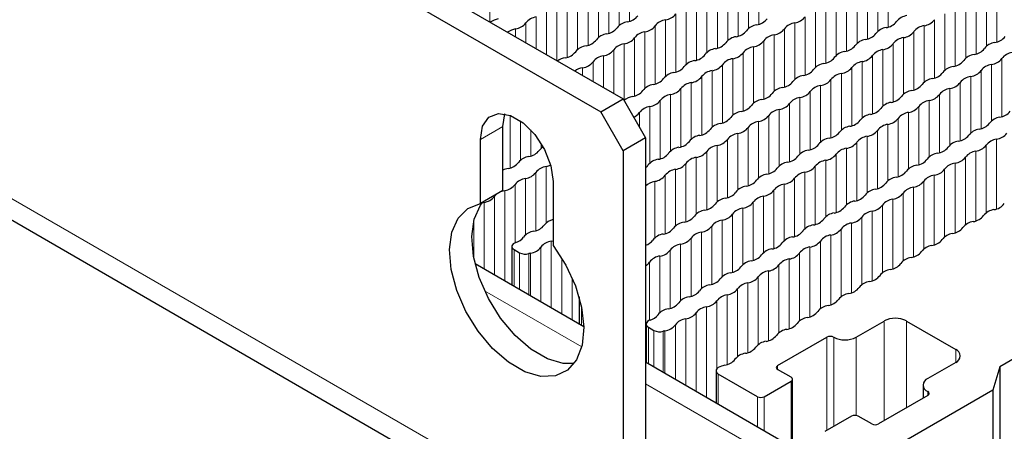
# Paper-space layout 'Blatt4' of a CAD drawing. Header units: millimetres. Extents: x 5 to 418, y 2 to 292.
# Tile 64 of 75: x 264 to 289, y 198 to 208. Entities that reach past the tile are written whole.
import ezdxf

# ---------------------------------------------------------------- set-up
doc = ezdxf.new("R2010")
doc.units = ezdxf.units.MM

psp = doc.layouts.new('Blatt4')

# ---------------------------------------------------------------- linework, layer by layer
at = {"color": 7, "linetype": 'Continuous', "lineweight": 25}
for p, q in [((239.671, 229.004), (279.269, 206.145)), ((239.105, 228.678), (278.703, 205.818)), ((238.871, 217.493), (279.601, 193.981)), ((278.703, 205.818), (279.269, 206.145)), ((279.269, 206.145), (279.835, 205.165)), ((276.229, 205.45), (276.28, 205.77)), ((279.269, 204.838), (278.703, 205.818)), ((276.229, 203.832), (276.229, 205.45)), ((275.663, 203.505), (275.663, 205.124)), ((279.835, 205.165), (279.269, 204.838)), ((279.835, 205.165), (279.835, 195.04)), ((279.269, 204.838), (279.269, 194.713)), ((277.501, 204.063), (277.501, 202.444)), ((276.229, 203.832), (275.663, 203.505)), ((276.458, 202.425), (276.458, 201.449)), ((276.517, 202.344), (276.654, 202.264)), ((278.279, 200.398), (275.533, 201.983)), ((278.155, 201.154), (278.155, 200.469)), ((291.533, 200.976), (288.785, 199.39)), ((279.852, 200.466), (279.852, 199.489)), ((285.152, 200.134), (285.859, 200.542)), ((286.425, 200.542), (287.67, 199.824)), ((279.911, 200.384), (280.048, 200.305)), ((283.172, 199.416), (284.417, 200.134)), ((284.527, 196.791), (279.835, 199.5)), ((287.67, 199.497), (286.963, 199.089)), ((281.615, 199.285), (281.615, 198.472)), ((283.512, 199.122), (283.172, 199.318)), ((288.785, 199.39), (288.603, 198.795)), ((288.785, 199.39), (288.785, 127.534)), ((282.663, 198.632), (281.673, 199.203)), ((282.833, 198.632), (283.512, 199.024)), ((283.547, 197.357), (283.547, 199.073)), ((288.603, 198.795), (285.039, 196.738)), ((286.845, 198.926), (286.845, 198.597)), ((288.603, 198.795), (288.603, 126.94)), ((286.963, 198.665), (285.718, 197.946)), ((285.039, 198.142), (284.36, 197.75)), ((285.548, 197.946), (285.209, 198.142))]:
    psp.add_line(p, q, dxfattribs=at)
at = {"color": 7, "linetype": 'Continuous', "lineweight": 18}
for p, q in [((238.54, 218.226), (279.269, 194.713)), ((275.9, 209.496), (275.9, 208.09)), ((279.167, 209.423), (279.167, 207.997)), ((279.428, 209.574), (279.428, 208.105)), ((282.695, 209.5), (282.695, 208.031)), ((285.962, 209.427), (285.962, 207.958)), ((278.905, 209.272), (278.905, 207.803)), ((282.172, 209.198), (282.172, 207.729)), ((282.433, 209.349), (282.433, 207.923)), ((285.7, 209.276), (285.7, 207.85)), ((278.382, 208.97), (278.382, 207.501)), ((278.643, 209.121), (278.643, 207.695)), ((281.91, 209.047), (281.91, 207.621)), ((285.177, 208.974), (285.177, 207.548)), ((285.439, 209.125), (285.439, 207.656)), ((288.705, 209.051), (288.705, 207.582)), ((277.858, 208.668), (277.858, 207.199)), ((278.12, 208.819), (278.12, 207.393)), ((281.387, 208.745), (281.387, 207.319)), ((281.649, 208.896), (281.649, 207.427)), ((284.654, 208.672), (284.654, 207.246)), ((284.915, 208.823), (284.915, 207.354)), ((288.182, 208.749), (288.182, 207.28)), ((288.444, 208.9), (288.444, 207.474)), ((277.597, 208.517), (277.597, 207.11)), ((280.864, 208.443), (280.864, 207.017)), ((281.125, 208.594), (281.125, 207.125)), ((284.392, 208.521), (284.392, 207.052)), ((287.659, 208.447), (287.659, 206.978)), ((287.921, 208.598), (287.921, 207.172)), ((277.074, 208.215), (277.074, 207.412)), ((277.335, 208.366), (277.335, 207.261)), ((280.602, 208.292), (280.602, 206.823)), ((283.869, 208.219), (283.869, 206.75)), ((284.131, 208.37), (284.131, 206.944)), ((287.397, 208.296), (287.397, 206.87)), ((276.55, 207.912), (276.55, 207.714)), ((276.812, 208.064), (276.812, 207.563)), ((280.079, 207.99), (280.079, 206.521)), ((280.34, 208.141), (280.34, 206.715)), ((283.346, 207.917), (283.346, 206.447)), ((283.607, 208.068), (283.607, 206.642)), ((286.874, 207.994), (286.874, 206.568)), ((287.136, 208.145), (287.136, 206.676)), ((279.556, 207.688), (279.556, 206.219)), ((279.817, 207.839), (279.817, 206.413)), ((283.084, 207.766), (283.084, 206.34)), ((286.351, 207.692), (286.351, 206.266)), ((286.612, 207.843), (286.612, 206.374)), ((279.294, 207.537), (279.294, 206.111)), ((282.561, 207.463), (282.561, 206.037)), ((282.822, 207.614), (282.822, 206.145)), ((286.089, 207.541), (286.089, 206.072)), ((278.771, 207.235), (278.771, 206.433)), ((279.032, 207.386), (279.032, 206.282)), ((282.299, 207.312), (282.299, 205.843)), ((285.566, 207.239), (285.566, 205.77)), ((285.828, 207.39), (285.828, 205.964)), ((288.833, 207.165), (288.833, 205.696)), ((278.247, 206.933), (278.247, 206.735)), ((278.509, 207.084), (278.509, 206.584)), ((281.776, 207.01), (281.776, 205.541)), ((282.037, 207.161), (282.037, 205.735)), ((285.043, 206.937), (285.043, 205.468)), ((285.304, 207.088), (285.304, 205.662)), ((288.571, 207.014), (288.571, 205.588)), ((281.253, 206.708), (281.253, 205.239)), ((281.514, 206.859), (281.514, 205.433)), ((284.781, 206.786), (284.781, 205.36)), ((288.048, 206.712), (288.048, 205.286)), ((288.31, 206.863), (288.31, 205.394)), ((280.991, 206.557), (280.991, 205.131)), ((284.258, 206.484), (284.258, 205.058)), ((284.519, 206.635), (284.519, 205.166)), ((287.786, 206.561), (287.786, 205.092)), ((280.468, 206.255), (280.468, 204.829)), ((280.729, 206.406), (280.729, 204.937)), ((283.735, 206.182), (283.735, 204.756)), ((283.996, 206.333), (283.996, 204.864)), ((287.263, 206.259), (287.263, 204.79)), ((287.525, 206.41), (287.525, 204.984)), ((279.944, 205.953), (279.944, 204.527)), ((280.206, 206.104), (280.206, 204.635)), ((283.473, 206.031), (283.473, 204.562)), ((286.74, 205.957), (286.74, 204.488)), ((287.001, 206.108), (287.001, 204.682)), ((276.416, 205.733), (276.416, 204.406)), ((279.683, 205.802), (279.683, 205.428)), ((282.95, 205.729), (282.95, 204.259)), ((283.211, 205.88), (283.211, 204.454)), ((286.478, 205.806), (286.478, 204.38)), ((276.229, 205.45), (275.663, 205.124)), ((276.678, 205.594), (276.678, 204.601)), ((282.426, 205.427), (282.426, 203.957)), ((282.688, 205.578), (282.688, 204.152)), ((285.955, 205.504), (285.955, 204.078)), ((286.216, 205.655), (286.216, 204.186)), ((276.939, 205.365), (276.939, 204.708)), ((282.165, 205.275), (282.165, 203.85)), ((285.432, 205.202), (285.432, 203.776)), ((285.693, 205.353), (285.693, 203.884)), ((277.201, 205.021), (277.201, 204.903)), ((281.641, 204.973), (281.641, 203.547)), ((281.903, 205.124), (281.903, 203.655)), ((285.17, 205.051), (285.17, 203.582)), ((288.437, 204.977), (288.437, 203.268)), ((288.698, 205.129), (288.698, 203.369)), ((281.38, 204.822), (281.38, 203.353)), ((284.647, 204.749), (284.647, 203.28)), ((284.908, 204.9), (284.908, 203.474)), ((287.914, 204.675), (287.914, 202.966)), ((288.175, 204.826), (288.175, 203.067)), ((277.328, 204.443), (277.328, 203.017)), ((280.857, 204.52), (280.857, 203.051)), ((281.118, 204.671), (281.118, 203.245)), ((284.123, 204.447), (284.123, 202.978)), ((284.385, 204.598), (284.385, 203.172)), ((287.652, 204.524), (287.652, 202.765)), ((277.067, 204.292), (277.067, 202.823)), ((280.333, 204.218), (280.333, 202.749)), ((280.595, 204.369), (280.595, 202.943)), ((283.862, 204.296), (283.862, 202.87)), ((287.129, 204.222), (287.129, 202.463)), ((287.39, 204.373), (287.39, 202.664)), ((276.543, 203.99), (276.543, 202.52)), ((276.805, 204.141), (276.805, 202.715)), ((280.072, 204.067), (280.072, 202.641)), ((283.339, 203.994), (283.339, 202.568)), ((283.6, 204.145), (283.6, 202.676)), ((286.867, 204.071), (286.867, 202.362)), ((276.02, 203.688), (276.02, 201.702)), ((276.282, 203.839), (276.282, 201.551)), ((282.815, 203.692), (282.815, 202.266)), ((283.077, 203.843), (283.077, 202.374)), ((286.344, 203.769), (286.344, 202.06)), ((286.605, 203.92), (286.605, 202.161)), ((275.758, 203.537), (275.758, 201.853)), ((282.554, 203.541), (282.554, 202.071)), ((285.82, 203.467), (285.82, 201.758)), ((286.082, 203.618), (286.082, 201.859)), ((282.03, 203.239), (282.03, 201.769)), ((282.292, 203.39), (282.292, 201.964)), ((285.559, 203.316), (285.559, 201.557)), ((275.497, 203.06), (275.497, 202.153)), ((281.507, 202.936), (281.507, 201.467)), ((281.769, 203.087), (281.769, 201.662)), ((285.036, 203.014), (285.036, 201.255)), ((285.297, 203.165), (285.297, 201.456)), ((281.246, 202.785), (281.246, 201.359)), ((284.512, 202.712), (284.512, 200.953)), ((284.774, 202.863), (284.774, 201.154)), ((277.455, 202.557), (277.455, 200.873)), ((280.722, 202.483), (280.722, 201.057)), ((280.984, 202.634), (280.984, 201.165)), ((284.251, 202.561), (284.251, 200.851)), ((276.517, 202.344), (276.517, 201.415)), ((276.654, 202.264), (276.654, 201.336)), ((276.885, 202.243), (276.885, 201.202)), ((276.932, 202.255), (276.932, 201.175)), ((277.194, 202.406), (277.194, 201.024)), ((280.461, 202.332), (280.461, 200.863)), ((283.727, 202.259), (283.727, 200.549)), ((283.989, 202.41), (283.989, 200.651)), ((277.717, 202.129), (277.717, 200.722)), ((279.937, 202.03), (279.937, 200.56)), ((280.199, 202.181), (280.199, 200.755)), ((283.204, 201.957), (283.204, 200.247)), ((283.466, 202.108), (283.466, 200.349)), ((282.943, 201.806), (282.943, 200.047)), ((277.979, 201.634), (277.979, 200.571)), ((282.419, 201.504), (282.419, 199.744)), ((282.681, 201.655), (282.681, 199.945)), ((275.77, 201.305), (278.225, 199.888)), ((281.896, 201.202), (281.896, 199.442)), ((282.158, 201.353), (282.158, 199.643)), ((281.634, 201.051), (281.634, 199.335)), ((278.214, 200.923), (278.214, 200.435)), ((281.111, 200.748), (281.111, 198.763)), ((281.373, 200.9), (281.373, 198.612)), ((280.85, 200.597), (280.85, 198.914)), ((285.859, 200.542), (285.859, 198.028)), ((286.425, 200.542), (286.425, 198.354)), ((279.911, 200.384), (279.911, 199.456)), ((280.048, 200.305), (280.048, 199.377)), ((280.279, 200.284), (280.279, 199.243)), ((280.326, 200.295), (280.326, 199.216)), ((280.588, 200.446), (280.588, 199.065)), ((284.417, 200.134), (284.417, 197.783)), ((284.587, 200.134), (284.587, 197.881)), ((285.152, 200.134), (285.152, 198.16)), ((287.67, 199.824), (287.67, 199.497)), ((283.172, 199.416), (283.172, 199.318)), ((279.835, 198.959), (283.795, 196.673)), ((281.673, 199.203), (281.673, 198.438)), ((283.512, 199.024), (283.512, 197.377)), ((286.963, 198.763), (286.963, 198.665)), ((282.663, 198.632), (282.663, 197.867)), ((282.833, 198.632), (282.833, 197.769))]:
    psp.add_line(p, q, dxfattribs=at)
at = {"color": 7, "linetype": 'Continuous', "lineweight": 25, "flags": 128}
for points in [[(275.663, 205.124), (275.718, 205.455), (275.878, 205.682), (276.122, 205.778), (276.422, 205.731), (276.742, 205.546), (277.042, 205.247), (277.286, 204.869), (277.446, 204.458), (277.501, 204.063)], [(276.278, 205.765), (276.278, 205.765), (276.287, 205.769)], [(276.02, 203.688), (276.039, 203.713), (276.059, 203.734)], [(276.202, 203.816), (276.238, 203.828), (276.282, 203.839)], [(277.501, 202.444), (277.82, 201.954), (278.064, 201.427), (278.22, 200.893), (278.279, 200.386), (278.236, 199.935), (278.095, 199.566), (277.864, 199.303), (277.557, 199.16), (277.191, 199.146), (276.789, 199.262), (276.375, 199.502), (275.973, 199.849), (275.608, 200.285), (275.3, 200.783), (275.069, 201.314), (274.928, 201.845), (274.885, 202.345), (274.944, 202.785), (275.1, 203.138), (275.345, 203.383), (275.663, 203.505)], [(278.031, 199.47), (277.757, 199.473), (277.355, 199.589), (276.941, 199.828), (276.539, 200.176), (276.173, 200.612), (275.866, 201.11), (275.634, 201.64), (275.493, 202.171), (275.451, 202.672), (275.51, 203.111), (275.666, 203.464), (275.721, 203.539)], [(275.71, 203.524), (275.715, 203.526), (275.758, 203.537)], [(276.559, 202.526), (276.522, 202.51), (276.493, 202.49), (276.471, 202.466), (276.46, 202.441), (276.459, 202.414), (276.469, 202.388), (276.488, 202.364), (276.517, 202.344)], [(277.455, 202.557), (277.499, 202.568), (277.501, 202.568)], [(279.954, 200.566), (279.917, 200.551), (279.887, 200.53), (279.865, 200.507), (279.854, 200.481), (279.853, 200.455), (279.863, 200.429), (279.882, 200.405), (279.911, 200.384)]]:
    psp.add_lwpolyline(points, dxfattribs=at)
at = {"color": 7, "linetype": 'Continuous', "lineweight": 25}
for centre, radius, start, end in [((276.202, 207.679), 0.495, 100.473, 125.5434), ((277.131, 207.813), 0.406, 98.1317, 141.8629), ((279.321, 208.494), 0.406, 278.1317, 321.8629), ((280.283, 208.543), 0.406, 278.1317, 321.8629), ((282.588, 208.42), 0.406, 278.1317, 321.8629), ((283.55, 208.469), 0.406, 278.1317, 321.8629), ((286.493, 207.846), 0.406, 98.1317, 141.8629), ((276.64, 207.426), 0.495, 100.473, 125.5434), ((276.493, 208.314), 0.406, 278.1317, 321.8629), ((278.798, 208.192), 0.406, 278.1317, 321.8629), ((279.436, 207.691), 0.406, 98.1317, 141.8629), ((279.76, 208.24), 0.406, 278.1317, 321.8629), ((280.398, 207.74), 0.406, 98.1317, 141.8629), ((282.703, 207.617), 0.406, 98.1317, 141.8629), ((283.027, 208.167), 0.406, 278.1317, 321.8629), ((283.665, 207.666), 0.406, 98.1317, 141.8629), ((285.97, 207.544), 0.406, 98.1317, 141.8629), ((285.855, 208.347), 0.406, 278.1317, 321.8629), ((286.931, 207.593), 0.406, 98.1317, 141.8629), ((286.817, 208.396), 0.406, 278.1317, 321.8629), ((278.913, 207.389), 0.406, 98.1317, 141.8629), ((279.237, 207.938), 0.406, 278.1317, 321.8629), ((279.875, 207.437), 0.406, 98.1317, 141.8629), ((282.18, 207.315), 0.406, 98.1317, 141.8629), ((282.065, 208.118), 0.406, 278.1317, 321.8629), ((283.141, 207.364), 0.406, 98.1317, 141.8629), ((285.332, 208.045), 0.406, 278.1317, 321.8629), ((286.408, 207.291), 0.406, 98.1317, 141.8629), ((286.293, 208.094), 0.406, 278.1317, 321.8629), ((288.598, 207.971), 0.406, 278.1317, 321.8629), ((278.389, 207.087), 0.406, 98.1317, 141.8629), ((278.275, 207.89), 0.406, 278.1317, 321.8629), ((279.351, 207.135), 0.406, 98.1317, 141.8629), ((281.656, 207.013), 0.406, 98.1317, 141.8629), ((281.542, 207.816), 0.406, 278.1317, 321.8629), ((282.618, 207.062), 0.406, 98.1317, 141.8629), ((282.503, 207.865), 0.406, 278.1317, 321.8629), ((284.808, 207.743), 0.406, 278.1317, 321.8629), ((285.446, 207.242), 0.406, 98.1317, 141.8629), ((285.77, 207.791), 0.406, 278.1317, 321.8629), ((288.075, 207.669), 0.406, 278.1317, 321.8629), ((288.713, 207.168), 0.406, 98.1317, 141.8629), ((277.899, 206.699), 0.495, 100.473, 125.5434), ((277.751, 207.587), 0.406, 278.1317, 321.8629), ((278.828, 206.833), 0.406, 98.1317, 141.8629), ((278.713, 207.636), 0.406, 278.1317, 321.8629), ((281.018, 207.514), 0.406, 278.1317, 321.8629), ((281.98, 207.563), 0.406, 278.1317, 321.8629), ((284.285, 207.441), 0.406, 278.1317, 321.8629), ((284.923, 206.94), 0.406, 98.1317, 141.8629), ((285.247, 207.489), 0.406, 278.1317, 321.8629), ((285.885, 206.988), 0.406, 98.1317, 141.8629), ((288.19, 206.866), 0.406, 98.1317, 141.8629), ((288.514, 207.416), 0.406, 278.1317, 321.8629), ((289.152, 206.915), 0.406, 98.1317, 141.8629), ((278.337, 206.446), 0.495, 100.473, 125.5434), ((278.19, 207.334), 0.406, 278.1317, 321.8629), ((280.495, 207.212), 0.406, 278.1317, 321.8629), ((281.133, 206.711), 0.406, 98.1317, 141.8629), ((281.457, 207.261), 0.406, 278.1317, 321.8629), ((282.095, 206.76), 0.406, 98.1317, 141.8629), ((284.4, 206.638), 0.406, 98.1317, 141.8629), ((284.724, 207.187), 0.406, 278.1317, 321.8629), ((285.362, 206.686), 0.406, 98.1317, 141.8629), ((287.667, 206.564), 0.406, 98.1317, 141.8629), ((287.552, 207.367), 0.406, 278.1317, 321.8629), ((288.629, 206.613), 0.406, 98.1317, 141.8629), ((280.61, 206.409), 0.406, 98.1317, 141.8629), ((280.934, 206.959), 0.406, 278.1317, 321.8629), ((281.572, 206.458), 0.406, 98.1317, 141.8629), ((283.877, 206.335), 0.406, 98.1317, 141.8629), ((283.762, 207.138), 0.406, 278.1317, 321.8629), ((284.838, 206.384), 0.406, 98.1317, 141.8629), ((287.029, 207.065), 0.406, 278.1317, 321.8629), ((288.105, 206.311), 0.406, 98.1317, 141.8629), ((287.991, 207.114), 0.406, 278.1317, 321.8629), ((280.086, 206.107), 0.406, 98.1317, 141.8629), ((279.972, 206.91), 0.406, 278.1317, 321.8629), ((281.048, 206.156), 0.406, 98.1317, 141.8629), ((283.353, 206.033), 0.406, 98.1317, 141.8629), ((283.239, 206.836), 0.406, 278.1317, 321.8629), ((284.315, 206.082), 0.406, 98.1317, 141.8629), ((284.2, 206.885), 0.406, 278.1317, 321.8629), ((286.505, 206.763), 0.406, 278.1317, 321.8629), ((287.143, 206.262), 0.406, 98.1317, 141.8629), ((287.467, 206.812), 0.406, 278.1317, 321.8629), ((279.591, 205.735), 0.479, 100.2204, 128.8387), ((279.449, 206.608), 0.406, 278.1317, 321.8629), ((280.525, 205.854), 0.406, 98.1317, 141.8629), ((280.41, 206.657), 0.406, 278.1317, 321.8629), ((282.715, 206.534), 0.406, 278.1317, 321.8629), ((283.792, 205.78), 0.406, 98.1317, 141.8629), ((283.677, 206.583), 0.406, 278.1317, 321.8629), ((285.982, 206.461), 0.406, 278.1317, 321.8629), ((286.62, 205.96), 0.406, 98.1317, 141.8629), ((286.944, 206.51), 0.406, 278.1317, 321.8629), ((287.582, 206.009), 0.406, 98.1317, 141.8629), ((280.002, 205.552), 0.406, 98.1317, 141.8629), ((279.887, 206.355), 0.406, 278.1317, 321.8629), ((282.192, 206.232), 0.406, 278.1317, 321.8629), ((282.83, 205.731), 0.406, 98.1317, 141.8629), ((283.154, 206.281), 0.406, 278.1317, 321.8629), ((286.097, 205.658), 0.406, 98.1317, 141.8629), ((286.421, 206.208), 0.406, 278.1317, 321.8629), ((287.059, 205.707), 0.406, 98.1317, 141.8629), ((279.412, 205.997), 0.334, 291.4244, 324.2371), ((281.669, 205.93), 0.406, 278.1317, 321.8629), ((282.307, 205.429), 0.406, 98.1317, 141.8629), ((282.631, 205.979), 0.406, 278.1317, 321.8629), ((283.269, 205.478), 0.406, 98.1317, 141.8629), ((285.574, 205.356), 0.406, 98.1317, 141.8629), ((285.459, 206.159), 0.406, 278.1317, 321.8629), ((286.535, 205.405), 0.406, 98.1317, 141.8629), ((288.84, 205.282), 0.406, 98.1317, 141.8629), ((288.726, 206.085), 0.406, 278.1317, 321.8629), ((281.784, 205.127), 0.406, 98.1317, 141.8629), ((282.107, 205.677), 0.406, 278.1317, 321.8629), ((282.745, 205.176), 0.406, 98.1317, 141.8629), ((285.05, 205.054), 0.406, 98.1317, 141.8629), ((284.936, 205.857), 0.406, 278.1317, 321.8629), ((286.012, 205.103), 0.406, 98.1317, 141.8629), ((285.897, 205.906), 0.406, 278.1317, 321.8629), ((288.202, 205.783), 0.406, 278.1317, 321.8629), ((281.26, 204.825), 0.406, 98.1317, 141.8629), ((281.146, 205.628), 0.406, 278.1317, 321.8629), ((282.222, 204.874), 0.406, 98.1317, 141.8629), ((284.412, 205.555), 0.406, 278.1317, 321.8629), ((285.489, 204.801), 0.406, 98.1317, 141.8629), ((285.374, 205.603), 0.406, 278.1317, 321.8629), ((287.679, 205.481), 0.406, 278.1317, 321.8629), ((288.317, 204.98), 0.406, 98.1317, 141.8629), ((288.641, 205.53), 0.406, 278.1317, 321.8629), ((277.39, 204.684), 0.289, 119.0836, 145.8047), ((280.737, 204.523), 0.406, 98.1317, 141.8629), ((280.622, 205.326), 0.406, 278.1317, 321.8629), ((281.699, 204.572), 0.406, 98.1317, 141.8629), ((281.584, 205.375), 0.406, 278.1317, 321.8629), ((283.889, 205.253), 0.406, 278.1317, 321.8629), ((284.527, 204.752), 0.406, 98.1317, 141.8629), ((284.851, 205.301), 0.406, 278.1317, 321.8629), ((287.156, 205.179), 0.406, 278.1317, 321.8629), ((287.794, 204.678), 0.406, 98.1317, 141.8629), ((288.118, 205.228), 0.406, 278.1317, 321.8629), ((288.756, 204.727), 0.406, 98.1317, 141.8629), ((276.947, 204.294), 0.406, 98.1317, 141.8629), ((276.832, 205.097), 0.406, 278.1317, 321.8629), ((280.099, 205.024), 0.406, 278.1317, 321.8629), ((281.061, 205.073), 0.406, 278.1317, 321.8629), ((283.366, 204.95), 0.406, 278.1317, 321.8629), ((284.004, 204.45), 0.406, 98.1317, 141.8629), ((284.328, 204.999), 0.406, 278.1317, 321.8629), ((284.966, 204.498), 0.406, 98.1317, 141.8629), ((287.271, 204.376), 0.406, 98.1317, 141.8629), ((287.595, 204.926), 0.406, 278.1317, 321.8629), ((288.233, 204.425), 0.406, 98.1317, 141.8629), ((276.309, 204.795), 0.406, 278.1317, 321.8629), ((277.386, 204.041), 0.406, 98.1317, 141.8629), ((277.209, 205.021), 0.59, 281.6696, 293.1057), ((279.678, 204.614), 0.26, 307.1527, 326.6306), ((280.214, 204.221), 0.406, 98.1317, 141.8629), ((280.538, 204.771), 0.406, 278.1317, 321.8629), ((281.176, 204.27), 0.406, 98.1317, 141.8629), ((283.481, 204.147), 0.406, 98.1317, 141.8629), ((283.804, 204.697), 0.406, 278.1317, 321.8629), ((284.442, 204.196), 0.406, 98.1317, 141.8629), ((286.747, 204.074), 0.406, 98.1317, 141.8629), ((286.633, 204.877), 0.406, 278.1317, 321.8629), ((287.709, 204.123), 0.406, 98.1317, 141.8629), ((276.478, 203.842), 0.563, 101.4327, 116.2976), ((276.748, 204.542), 0.406, 278.1317, 321.8629), ((280.014, 204.469), 0.406, 278.1317, 321.8629), ((280.652, 203.968), 0.406, 98.1317, 141.8629), ((282.957, 203.845), 0.406, 98.1317, 141.8629), ((282.843, 204.648), 0.406, 278.1317, 321.8629), ((283.919, 203.894), 0.406, 98.1317, 141.8629), ((286.109, 204.575), 0.406, 278.1317, 321.8629), ((287.186, 203.821), 0.406, 98.1317, 141.8629), ((287.071, 204.624), 0.406, 278.1317, 321.8629), ((276.224, 204.24), 0.406, 278.1317, 321.8629), ((276.862, 203.739), 0.406, 98.1317, 141.8629), ((280.15, 203.616), 0.457, 99.8439, 133.5509), ((282.434, 203.543), 0.406, 98.1317, 141.8629), ((282.319, 204.346), 0.406, 278.1317, 321.8629), ((283.396, 203.592), 0.406, 98.1317, 141.8629), ((283.281, 204.395), 0.406, 278.1317, 321.8629), ((285.586, 204.273), 0.406, 278.1317, 321.8629), ((286.224, 203.772), 0.406, 98.1317, 141.8629), ((286.548, 204.322), 0.406, 278.1317, 321.8629), ((275.701, 203.938), 0.406, 278.1317, 321.8629), ((281.796, 204.044), 0.406, 278.1317, 321.8629), ((282.873, 203.29), 0.406, 98.1317, 141.8629), ((282.758, 204.093), 0.406, 278.1317, 321.8629), ((285.063, 203.971), 0.406, 278.1317, 321.8629), ((285.701, 203.47), 0.406, 98.1317, 141.8629), ((286.025, 204.02), 0.406, 278.1317, 321.8629), ((286.663, 203.519), 0.406, 98.1317, 141.8629), ((281.273, 203.742), 0.406, 278.1317, 321.8629), ((281.911, 203.241), 0.406, 98.1317, 141.8629), ((282.235, 203.791), 0.406, 278.1317, 321.8629), ((285.178, 203.168), 0.406, 98.1317, 141.8629), ((285.501, 203.718), 0.406, 278.1317, 321.8629), ((286.139, 203.217), 0.406, 98.1317, 141.8629), ((288.578, 203.754), 0.406, 278.1317, 321.8629), ((280.75, 203.44), 0.406, 278.1317, 321.8629), ((281.388, 202.939), 0.406, 98.1317, 141.8629), ((281.711, 203.489), 0.406, 278.1317, 321.8629), ((282.349, 202.988), 0.406, 98.1317, 141.8629), ((284.654, 202.866), 0.406, 98.1317, 141.8629), ((284.54, 203.669), 0.406, 278.1317, 321.8629), ((285.616, 202.915), 0.406, 98.1317, 141.8629), ((288.055, 203.452), 0.406, 278.1317, 321.8629), ((288.693, 202.951), 0.406, 98.1317, 141.8629), ((276.959, 203.212), 0.406, 278.1317, 321.8629), ((277.586, 202.723), 0.389, 102.5739, 142.2902), ((280.864, 202.637), 0.406, 98.1317, 141.8629), ((281.188, 203.187), 0.406, 278.1317, 321.8629), ((281.826, 202.686), 0.406, 98.1317, 141.8629), ((284.131, 202.564), 0.406, 98.1317, 141.8629), ((284.016, 203.367), 0.406, 278.1317, 321.8629), ((285.093, 202.613), 0.406, 98.1317, 141.8629), ((284.978, 203.416), 0.406, 278.1317, 321.8629), ((288.169, 202.649), 0.406, 98.1317, 141.8629), ((277.074, 202.409), 0.406, 98.1317, 141.8629), ((280.341, 202.335), 0.406, 98.1317, 141.8629), ((280.226, 203.138), 0.406, 278.1317, 321.8629), ((281.303, 202.384), 0.406, 98.1317, 141.8629), ((283.493, 203.065), 0.406, 278.1317, 321.8629), ((284.57, 202.31), 0.406, 98.1317, 141.8629), ((284.455, 203.113), 0.406, 278.1317, 321.8629), ((287.646, 202.347), 0.406, 98.1317, 141.8629), ((287.531, 203.15), 0.406, 278.1317, 321.8629), ((276.465, 202.874), 0.361, 285.1044, 323.4388), ((277.513, 202.155), 0.406, 98.1317, 141.8629), ((279.726, 202.811), 0.372, 287.0153, 322.7434), ((280.78, 202.082), 0.406, 98.1317, 141.8629), ((280.665, 202.885), 0.406, 278.1317, 321.8629), ((282.97, 202.762), 0.406, 278.1317, 321.8629), ((283.608, 202.262), 0.406, 98.1317, 141.8629), ((283.932, 202.811), 0.406, 278.1317, 321.8629), ((287.123, 202.045), 0.406, 98.1317, 141.8629), ((287.008, 202.848), 0.406, 278.1317, 321.8629), ((276.796, 202.543), 0.313, 242.9191, 286.5092), ((277.065, 201.624), 0.644, 101.9191, 106.2152), ((276.875, 202.656), 0.406, 278.1317, 321.8629), ((280.142, 202.583), 0.406, 278.1317, 321.8629), ((282.447, 202.46), 0.406, 278.1317, 321.8629), ((283.085, 201.959), 0.406, 98.1317, 141.8629), ((283.408, 202.509), 0.406, 278.1317, 321.8629), ((284.046, 202.008), 0.406, 98.1317, 141.8629), ((286.485, 202.546), 0.406, 278.1317, 321.8629), ((279.692, 202.199), 0.298, 298.6203, 325.4651), ((280.256, 201.78), 0.406, 98.1317, 141.8629), ((282.561, 201.657), 0.406, 98.1317, 141.8629), ((282.885, 202.207), 0.406, 278.1317, 321.8629), ((283.523, 201.706), 0.406, 98.1317, 141.8629), ((285.962, 202.244), 0.406, 278.1317, 321.8629), ((286.6, 201.743), 0.406, 98.1317, 141.8629), ((282.038, 201.355), 0.406, 98.1317, 141.8629), ((281.923, 202.158), 0.406, 278.1317, 321.8629), ((283, 201.404), 0.406, 98.1317, 141.8629), ((285.438, 201.942), 0.406, 278.1317, 321.8629), ((286.076, 201.441), 0.406, 98.1317, 141.8629), ((281.515, 201.053), 0.406, 98.1317, 141.8629), ((281.4, 201.856), 0.406, 278.1317, 321.8629), ((282.477, 201.102), 0.406, 98.1317, 141.8629), ((282.362, 201.905), 0.406, 278.1317, 321.8629), ((285.553, 201.139), 0.406, 98.1317, 141.8629), ((280.877, 201.554), 0.406, 278.1317, 321.8629), ((281.953, 200.8), 0.406, 98.1317, 141.8629), ((281.839, 201.603), 0.406, 278.1317, 321.8629), ((285.03, 200.837), 0.406, 98.1317, 141.8629), ((284.915, 201.64), 0.406, 278.1317, 321.8629), ((280.354, 201.252), 0.406, 278.1317, 321.8629), ((280.992, 200.751), 0.406, 98.1317, 141.8629), ((281.315, 201.301), 0.406, 278.1317, 321.8629), ((284.392, 201.337), 0.406, 278.1317, 321.8629), ((279.86, 200.915), 0.361, 285.1044, 323.4388), ((280.468, 200.449), 0.406, 98.1317, 141.8629), ((280.792, 200.999), 0.406, 278.1317, 321.8629), ((281.43, 200.498), 0.406, 98.1317, 141.8629), ((283.869, 201.035), 0.406, 278.1317, 321.8629), ((284.507, 200.534), 0.406, 98.1317, 141.8629), ((280.907, 200.196), 0.406, 98.1317, 141.8629), ((283.345, 200.733), 0.406, 278.1317, 321.8629), ((283.983, 200.232), 0.406, 98.1317, 141.8629), ((286.142, 199.997), 0.615, 62.6097, 117.3903), ((280.19, 200.584), 0.313, 242.9191, 286.5092), ((280.459, 199.665), 0.644, 101.9191, 106.2152), ((280.269, 200.697), 0.406, 278.1317, 321.8629), ((283.46, 199.93), 0.406, 98.1317, 141.8629), ((282.937, 199.628), 0.406, 98.1317, 141.8629), ((282.822, 200.431), 0.406, 278.1317, 321.8629), ((284.502, 199.971), 0.184, 62.6097, 117.3903), ((284.87, 200.68), 0.615, 242.6097, 297.3903), ((282.414, 199.326), 0.406, 98.1317, 141.8629), ((282.299, 200.129), 0.406, 278.1317, 321.8629), ((287.608, 199.661), 0.175, 290.7834, 69.2166), ((281.776, 199.827), 0.406, 278.1317, 321.8629), ((281.704, 199.285), 0.0873, 110.7834, 249.2166), ((281.94, 198.888), 0.548, 101.3079, 119.1741), ((283.191, 199.367), 0.0524, 110.7834, 249.2166), ((283.493, 199.073), 0.0524, 290.7834, 69.2166), ((287.025, 198.926), 0.175, 110.7834, 249.2166), ((286.944, 198.714), 0.0524, 290.7834, 69.2166), ((282.748, 198.796), 0.184, 242.6097, 297.3903), ((285.124, 197.978), 0.184, 62.6097, 117.3903), ((285.633, 198.11), 0.184, 242.6097, 297.3903)]:
    psp.add_arc(centre, radius, start, end, dxfattribs=at)

doc.saveas('drawing.dxf')
